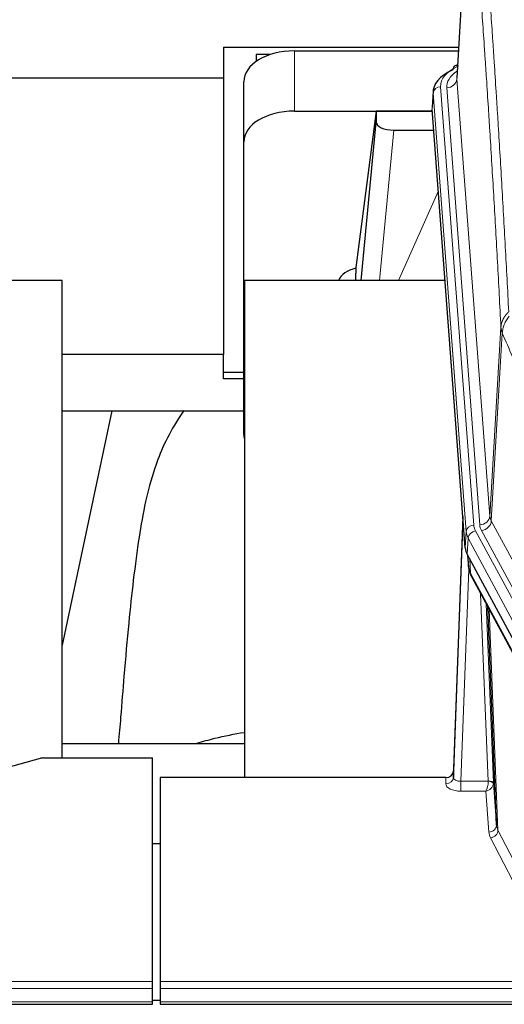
# Model space of a CAD drawing. Header units: inches. Extents: x 0 to 23760, y -13 to 16800.
# Tile 205 of 223: x 19788 to 19979, y 14107 to 14497. Entities that reach past the tile are written whole.
import ezdxf

# ---------------------------------------------------------------- set-up
doc = ezdxf.new("R2010")
doc.units = ezdxf.units.IN
doc.layers.add('254', color=7, linetype='Continuous', true_color=0xffffff)

msp = doc.modelspace()

# ---------------------------------------------------------------- linework, layer by layer
at = {"layer": '254', "color": 2, "linetype": 'Continuous', "lineweight": 25}
for p, q in [((19965.702, 14560.413), (19960.452, 14473.777)), ((19868.22, 14485.903), (19868.22, 14473.763)), ((19868.22, 14485.903), (19961.19, 14485.903)), ((19886.902, 14482.957), (19881.22, 14482.957)), ((19881.22, 14482.957), (19881.22, 14480.217)), ((19896.273, 14484.376), (19961.094, 14484.376)), ((19960.763, 14478.92), (19959.82, 14478.484)), ((19728.412, 14473.763), (19868.22, 14473.763)), ((19868.22, 14473.763), (19868.22, 14364.292)), ((19876.273, 14448.4), (19876.273, 14472.202)), ((19951.073, 14468.427), (19950.692, 14462.144)), ((19896.273, 14460.574), (19950.759, 14460.574)), ((19928.584, 14460.485), (19920.536, 14398.699)), ((19950.766, 14460.485), (19928.584, 14460.485)), ((19928.584, 14460.485), (19928.584, 14456.254)), ((19963.816, 14287.907), (19950.698, 14461.361)), ((19922.673, 14393.597), (19928.584, 14456.254)), ((19935.557, 14453.034), (19951.328, 14453.034)), ((19876.273, 14332.746), (19876.273, 14448.4)), ((19920.535, 14398.692), (19920.536, 14398.699)), ((19920.535, 14398.692), (19920.535, 14396.507)), ((19804.56, 14393.597), (19726.617, 14393.597)), ((19804.56, 14204.795), (19804.56, 14393.597)), ((19876.56, 14393.597), (19876.56, 14197.03)), ((19955.829, 14393.597), (19876.56, 14393.597)), ((19868.22, 14364.292), (19804.559, 14364.292)), ((19868.22, 14354.765), (19868.22, 14364.292)), ((19876.274, 14357.174), (19868.22, 14357.174)), ((19876.274, 14354.765), (19868.22, 14354.765)), ((19804.55, 14342.109), (19876.235, 14342.109)), ((19824.107, 14342.108), (19804.56, 14249.36)), ((19962.879, 14300.289), (19959.121, 14199.65)), ((19959.111, 14197.113), (19962.799, 14295.895)), ((19986.855, 14244.115), (19964.6, 14285.33)), ((19964.728, 14285.093), (19965.091, 14280.291)), ((19965.085, 14280.405), (19964.914, 14284.749)), ((19965.085, 14280.405), (19965.091, 14280.291)), ((19966.229, 14276.495), (19987.976, 14236.22)), ((19976.136, 14178.285), (19972.708, 14264.495)), ((19876.558, 14210.368), (19804.561, 14210.368)), ((19795.764, 14204.6), (19779.599, 14200.069)), ((19797.263, 14204.795), (19840.22, 14204.795)), ((19840.22, 14116.394), (19840.22, 14204.795)), ((19959.121, 14199.65), (19959.111, 14197.113)), ((19843.22, 14197.028), (19843.22, 14116.394)), ((19956.123, 14197.028), (19843.22, 14197.028)), ((19974.907, 14194.903), (19976.136, 14178.285)), ((19843.22, 14170.83), (19840.22, 14170.83)), ((19840.22, 14113.66), (19840.22, 14116.394)), ((19840.22, 14108.412), (19840.22, 14113.66)), ((19843.22, 14116.394), (19843.22, 14113.66)), ((19843.22, 14113.66), (19843.22, 14108.412)), ((19840.228, 14109.095), (19843.236, 14109.095)), ((19283.22, 14107.397), (19840.22, 14107.397)), ((19840.22, 14107.397), (19840.22, 14108.412)), ((19843.22, 14108.412), (19843.22, 14107.397)), ((19843.22, 14107.397), (20400.22, 14107.397))]:
    msp.add_line(p, q, dxfattribs=at)
at = {"layer": '254', "color": 110, "linetype": 'Continuous', "lineweight": 13}
for p, q in [((19965.704, 14559.791), (19960.456, 14473.202)), ((19896.273, 14460.574), (19896.273, 14484.376)), ((19960.456, 14473.202), (19973.523, 14300.429)), ((19951.078, 14467.64), (19950.698, 14461.361)), ((19964.189, 14294.28), (19951.078, 14467.64)), ((19954.073, 14470.21), (19967.183, 14296.85)), ((19956.464, 14469.775), (19969.531, 14297.002)), ((19935.557, 14453.034), (19929.95, 14393.598)), ((19937.362, 14393.598), (19953.159, 14428.82)), ((19973.523, 14300.429), (19977.899, 14375.105)), ((19978.455, 14372.772), (19974.104, 14298.52)), ((19974.104, 14298.52), (19995.456, 14258.977)), ((19963.816, 14287.907), (19964.189, 14294.28)), ((19967.881, 14294.559), (19990.055, 14253.493)), ((19991.58, 14255.168), (19970.228, 14294.711)), ((19964.974, 14291.702), (19964.6, 14285.33)), ((19987.148, 14250.637), (19964.974, 14291.702)), ((19964.73, 14285.089), (19965.085, 14280.405)), ((19965.651, 14283.383), (19965.87, 14277.825)), ((19965.234, 14279.433), (19962.103, 14195.582)), ((19965.87, 14277.825), (19987.617, 14237.55)), ((19972.91, 14195.668), (19969.887, 14269.72)), ((19972.014, 14265.78), (19974.907, 14194.903)), ((19973.254, 14263.485), (19976.721, 14176.274)), ((19956.112, 14194.581), (19956.123, 14197.028)), ((19962.103, 14195.582), (19962.103, 14191.666)), ((19962.103, 14195.582), (19972.908, 14195.582)), ((19962.103, 14191.666), (19971.945, 14191.666)), ((19973.139, 14175.518), (19971.945, 14191.666)), ((19976.721, 14176.274), (19998.206, 14134.66)), ((19995.298, 14131.596), (19973.813, 14173.211)), ((19283.22, 14116.394), (19840.22, 14116.394)), ((19283.22, 14113.66), (19840.22, 14113.66)), ((19843.22, 14116.394), (20400.22, 14116.394)), ((19843.22, 14113.66), (20400.22, 14113.66)), ((19283.22, 14108.412), (19840.22, 14108.412)), ((19843.22, 14108.412), (20400.22, 14108.412))]:
    msp.add_line(p, q, dxfattribs=at)
at = {"layer": '254', "color": 2, "linetype": 'Continuous', "lineweight": 25}
for centre, major_axis, ratio, start_param, end_param in [((19896.273, 14472.202), (-20, 0), 0.608706, 4.712389, 6.2831853), ((19978.092, 14467.923), (-27.03, 0.194), 0.4633579, 5.502135, 6.3212481), ((19961.078, 14475.761), (1.258, -2.724), 0.6272114, 3.1415983, 4.0254232), ((19896.273, 14448.4), (-20, 0), 0.608706, 4.712389, 6.2831853), ((19935.611, 14456.278), (7.027, 0.031), 0.4617281, 3.1395348, 4.7027345), ((19923.414, 14391.518), (10.208, 0), 0.7029015, 1.8567446, 2.8477011), ((19923.414, 14200.121), (-10.152, 515.142), 0.0020796, 5.097368, 5.1034719), ((19896.273, 14332.746), (-20, 0), 0.608706, 0, 0.1694742), ((19990.836, 14288.347), (27.037, 0.006), 0.4611335, 3.1763491, 3.3855005), ((19992.88, 14260.616), (-27.174, 22.247), 0.2659527, 0.2482941, 0.2802742), ((19991.729, 14289.892), (26.161, 11.46), 0.4493681, 3.0159633, 3.1613144), ((19969.583, 14278.716), (3.584, 1.776), 0.8816114, 2.7716102, 3.1419462), ((19797.266, 14203.338), (-3, 0.002), 0.4856498, 4.7136997, 5.2369038), ((19956.123, 14199.741), (3, 0.002), 0.9042699, 4.7116987, 6.2488686)]:
    msp.add_ellipse(centre, major_axis=major_axis, ratio=ratio, start_param=start_param, end_param=end_param, dxfattribs=at)
at = {"layer": '254', "color": 110, "linetype": 'Continuous', "lineweight": 13}
for centre, major_axis, ratio, start_param, end_param in [((19961.078, 14475.761), (1.258, -2.724), 0.6272114, 2.6666598, 3.1415983), ((19978.092, 14470.584), (-24.034, 0.016), 0.461198, 5.4992389, 6.318352), ((19980.483, 14470.149), (-24.034, 0.016), 0.461198, 5.6862399, 6.318352), ((19956.464, 14473.323), (3.989, 0.302), 0.8864705, 4.6454478, 6.1638843), ((19954.073, 14467.549), (2.991, 0.226), 0.8864705, 1.5038552, 3.0222916), ((19969.531, 14300.55), (3.989, 0.302), 0.8864705, 4.6454478, 6.1638843), ((19993.549, 14300.941), (20.038, 0.241), 0.4621297, 3.1708089, 3.3799603), ((19962.799, 14293.743), (0.214, 6.443), 0.0117452, 0.5090713, 1.2305416), ((19965.797, 14295.804), (2.998, -0.112), 0.4302668, 3.1576572, 3.7226285), ((19967.183, 14294.189), (2.991, 0.226), 0.8864705, 1.5038552, 3.0222916), ((19991.201, 14297.24), (24.033, 0.005), 0.4611335, 3.1763491, 3.3855005), ((19993.549, 14297.393), (24.033, 0.005), 0.4611335, 3.1763491, 3.3855005), ((19970.228, 14298.259), (3.52, 1.9), 0.8606628, 4.2773553, 5.7957917), ((19991.201, 14294.579), (-27.028, 0.171), 0.4605352, 0.0378207, 0.2469722), ((19967.881, 14291.898), (2.64, 1.425), 0.8606628, 1.1357626, 2.6541991), ((19992.879, 14260.616), (-27.538, 20.422), 0.1820486, 0.3394759, 0.3714562), ((19969.749, 14278.396), (3.52, 1.9), 0.8606628, 2.7414655, 3.1415888), ((19962.116, 14194.581), (6.003, 0.008), 0.4854373, 3.1388974, 4.7096937), ((19956.112, 14197.204), (-3, 0.013), 0.8746179, 1.5745081, 3.1116779), ((19962.116, 14197.204), (3.004, 0.138), 0.5390598, 3.1127167, 4.683513), ((19971.945, 14194.29), (0.506, 2.997), 0.2740591, 3.694004, 5.2037138), ((19971.945, 14194.29), (2.669, 1.608), 0.8008031, 4.262859, 5.7725688), ((19971.91, 14195.637), (-1.001, 0.011), 0.9036679, 3.0924533, 3.1882188), ((19972.908, 14194.721), (1.996, -0.13), 0.4297663, 0.0674602, 1.5988341), ((19972.91, 14194.807), (1.998, 0.082), 0.4302193, 0.0160628, 1.553239), ((19971.91, 14194.776), (2.996, 0.15), 0.8842155, 6.1784611, 6.2742265), ((19973.139, 14178.142), (-2.992, -0.221), 0.8740585, 1.5062672, 3.1117425), ((19996.139, 14175.916), (-23.014, 0.002), 0.4845187, 0.0358431, 0.2451673), ((19973.813, 14175.835), (-2.666, -1.376), 0.8484453, 1.1579292, 2.76165), ((19996.139, 14178.54), (-20.016, 0.121), 0.4848834, 0.0387668, 0.248091)]:
    msp.add_ellipse(centre, major_axis=major_axis, ratio=ratio, start_param=start_param, end_param=end_param, dxfattribs=at)
for points, knots in [([(19968.759, 14566.407), (19969.331, 14559.716), (19970.458, 14546.074), (19972.104, 14524.832), (19973.17, 14510.153), (19973.958, 14498.95), (19974.35, 14493.299), (19974.801, 14486.622), (19974.994, 14483.742), (19975.122, 14481.818), (19975.186, 14480.854), (19975.504, 14476.024), (19975.884, 14470.181), (19976.322, 14463.281), (19976.508, 14460.306), (19976.633, 14458.319), (19976.694, 14457.323), (19977.251, 14448.345), (19978.223, 14432.137), (19979.634, 14407.085), (19980.543, 14389.889), (19980.989, 14381.167)], [0, 0, 0, 0, 0.125, 0.25, 0.375, 0.375, 0.4375, 0.46875, 0.484375, 0.484375, 0.5, 0.5, 0.5625, 0.59375, 0.609375, 0.609375, 0.625, 0.625, 0.75, 0.875, 1, 1, 1, 1]), ([(19977.899, 14375.105), (19977.454, 14383.8), (19976.549, 14400.941), (19975.142, 14425.916), (19974.172, 14442.073), (19973.617, 14451.024), (19973.555, 14452.017), (19973.432, 14453.998), (19973.246, 14456.964), (19972.809, 14463.843), (19972.43, 14469.669), (19972.112, 14474.484), (19972.049, 14475.445), (19971.921, 14477.364), (19971.729, 14480.235), (19971.279, 14486.892), (19970.889, 14492.526), (19970.102, 14503.697), (19969.039, 14518.333), (19967.398, 14539.514), (19966.274, 14553.119), (19965.704, 14559.791)], [0, 0, 0, 0, 0.125, 0.25, 0.375, 0.375, 0.390625, 0.390625, 0.40625, 0.4375, 0.5, 0.5, 0.515625, 0.515625, 0.53125, 0.5625, 0.625, 0.625, 0.75, 0.875, 1, 1, 1, 1]), ([(19977.899, 14375.105), (19977.9, 14375.12), (19977.902, 14375.15), (19977.905, 14375.195), (19977.908, 14375.24), (19977.912, 14375.285), (19977.916, 14375.33), (19977.92, 14375.374), (19977.924, 14375.419), (19977.929, 14375.464), (19977.933, 14375.509), (19977.939, 14375.553), (19977.944, 14375.598), (19977.95, 14375.643), (19977.955, 14375.687), (19977.961, 14375.732), (19977.968, 14375.777), (19977.974, 14375.821), (19977.981, 14375.866), (19977.988, 14375.91), (19977.996, 14375.955), (19978.003, 14375.999), (19978.011, 14376.044), (19978.019, 14376.088), (19978.028, 14376.132), (19978.036, 14376.177), (19978.045, 14376.221), (19978.054, 14376.265), (19978.064, 14376.309), (19978.073, 14376.354), (19978.083, 14376.398), (19978.093, 14376.442), (19978.104, 14376.486), (19978.114, 14376.53), (19978.125, 14376.574), (19978.136, 14376.618), (19978.148, 14376.662), (19978.159, 14376.706), (19978.171, 14376.749), (19978.183, 14376.793), (19978.196, 14376.837), (19978.208, 14376.88), (19978.221, 14376.924), (19978.234, 14376.967), (19978.248, 14377.011), (19978.261, 14377.054), (19978.275, 14377.098), (19978.289, 14377.141), (19978.303, 14377.184), (19978.318, 14377.227), (19978.333, 14377.271), (19978.348, 14377.314), (19978.363, 14377.357), (19978.379, 14377.4), (19978.395, 14377.443), (19978.411, 14377.485), (19978.427, 14377.528), (19978.443, 14377.571), (19978.46, 14377.613), (19978.477, 14377.656), (19978.494, 14377.698), (19978.512, 14377.741), (19978.53, 14377.783), (19978.548, 14377.825), (19978.566, 14377.868), (19978.584, 14377.91), (19978.603, 14377.952), (19978.622, 14377.994), (19978.641, 14378.036), (19978.66, 14378.077), (19978.68, 14378.119), (19978.7, 14378.161), (19978.72, 14378.202), (19978.74, 14378.244), (19978.761, 14378.285), (19978.781, 14378.326), (19978.809, 14378.38), (19978.842, 14378.445), (19978.883, 14378.521), (19978.925, 14378.598), (19978.967, 14378.674), (19979.01, 14378.75), (19979.054, 14378.826), (19979.099, 14378.901), (19979.145, 14378.976), (19979.191, 14379.05), (19979.238, 14379.125), (19979.286, 14379.198), (19979.335, 14379.272), (19979.384, 14379.345), (19979.435, 14379.418), (19979.485, 14379.491), (19979.537, 14379.563), (19979.59, 14379.634), (19979.643, 14379.706), (19979.697, 14379.777), (19979.751, 14379.847), (19979.807, 14379.918), (19979.863, 14379.987), (19979.919, 14380.057), (19979.977, 14380.126), (19980.035, 14380.194), (19980.094, 14380.262), (19980.154, 14380.33), (19980.214, 14380.397), (19980.275, 14380.464), (19980.336, 14380.53), (19980.399, 14380.596), (19980.462, 14380.661), (19980.525, 14380.726), (19980.59, 14380.791), (19980.654, 14380.855), (19980.72, 14380.918), (19980.786, 14380.981), (19980.853, 14381.044), (19980.92, 14381.106), (19980.966, 14381.147), (19980.989, 14381.167)], [0, 0, 0, 0, 0.0066687, 0.0133374, 0.0200061, 0.0266746, 0.0333432, 0.0400116, 0.0466801, 0.0533484, 0.0600168, 0.066685, 0.0733532, 0.0800214, 0.0866895, 0.0933575, 0.1000255, 0.1066935, 0.1133614, 0.1200292, 0.126697, 0.1333647, 0.1400324, 0.1467001, 0.1533676, 0.1600352, 0.1667026, 0.1733701, 0.1800374, 0.1867047, 0.193372, 0.2000392, 0.2067064, 0.2133735, 0.2200405, 0.2267075, 0.2333745, 0.2400414, 0.2467082, 0.253375, 0.2600418, 0.2667085, 0.2733751, 0.2800417, 0.2867082, 0.2933747, 0.3000412, 0.3067075, 0.3133739, 0.3200401, 0.3267064, 0.3333725, 0.3400387, 0.3467047, 0.3533708, 0.3600367, 0.3667026, 0.3733685, 0.3800343, 0.3867001, 0.3933658, 0.4000315, 0.4066971, 0.4133626, 0.4200281, 0.4266936, 0.433359, 0.4400243, 0.4466896, 0.4533549, 0.4600201, 0.4666852, 0.4733503, 0.4800154, 0.4866804, 0.4933453, 0.5000102, 0.5125098, 0.5250093, 0.5375088, 0.5500082, 0.5625077, 0.5750071, 0.5875066, 0.600006, 0.6125054, 0.6250049, 0.6375043, 0.6500037, 0.6625032, 0.6750026, 0.6875021, 0.7000016, 0.7125011, 0.7250006, 0.7375001, 0.7499997, 0.7624993, 0.7749989, 0.7874985, 0.7999982, 0.812498, 0.8249977, 0.8374975, 0.8499974, 0.8624973, 0.8749972, 0.8874972, 0.8999973, 0.9124974, 0.9249976, 0.9374978, 0.9499981, 0.9624985, 0.9749989, 0.9874994, 1, 1, 1, 1]), ([(19978.455, 14372.772), (19978.477, 14373.355), (19978.554, 14373.943), (19978.818, 14375.109), (19979.004, 14375.688), (19979.475, 14376.82), (19979.761, 14377.373), (19980.419, 14378.436), (19980.792, 14378.947), (19981.201, 14379.43)], [0, 0, 0, 0, 0.25, 0.25, 0.5, 0.5, 0.75, 0.75, 1, 1, 1, 1]), ([(19978.455, 14372.772), (19978.45, 14372.784), (19978.44, 14372.81), (19978.425, 14372.848), (19978.41, 14372.887), (19978.395, 14372.926), (19978.379, 14372.966), (19978.364, 14373.007), (19978.349, 14373.048), (19978.333, 14373.09), (19978.318, 14373.132), (19978.302, 14373.175), (19978.287, 14373.219), (19978.272, 14373.264), (19978.256, 14373.309), (19978.241, 14373.354), (19978.226, 14373.4), (19978.211, 14373.447), (19978.196, 14373.495), (19978.181, 14373.543), (19978.167, 14373.592), (19978.152, 14373.641), (19978.138, 14373.691), (19978.124, 14373.741), (19978.11, 14373.793), (19978.097, 14373.845), (19978.083, 14373.897), (19978.063, 14373.981), (19978.037, 14374.094), (19978.008, 14374.231), (19977.985, 14374.358), (19977.965, 14374.475), (19977.949, 14374.582), (19977.937, 14374.679), (19977.927, 14374.766), (19977.919, 14374.843), (19977.913, 14374.91), (19977.908, 14374.967), (19977.905, 14375.014), (19977.902, 14375.051), (19977.901, 14375.078), (19977.9, 14375.095), (19977.899, 14375.103), (19977.899, 14375.105)], [0, 0, 0, 0, 0.0155037, 0.0313049, 0.0474035, 0.0637997, 0.0804935, 0.097485, 0.1147743, 0.1323613, 0.1502462, 0.1684289, 0.1869096, 0.2056883, 0.224765, 0.2441397, 0.2638126, 0.2837835, 0.3040527, 0.32462, 0.3454856, 0.3666494, 0.3881116, 0.409872, 0.4319308, 0.454288, 0.4769435, 0.4998975, 0.5635611, 0.6228928, 0.6778927, 0.7285606, 0.7748966, 0.8169007, 0.8545729, 0.8879131, 0.9169214, 0.9415977, 0.9619421, 0.9779545, 0.989635, 0.9969835, 1, 1, 1, 1]), ([(19994.498, 14334.627), (19993.167, 14337.868), (19991.835, 14341.093), (19989.167, 14347.513), (19987.832, 14350.708), (19983.821, 14360.244), (19981.141, 14366.539), (19978.455, 14372.772)], [0, 0, 0, 0, 0.25, 0.25, 0.5, 0.5, 1, 1, 1, 1])]:
    msp.add_open_spline(points, degree=3, knots=knots, dxfattribs=at)
at = {"layer": '254', "color": 2, "linetype": 'Continuous', "lineweight": 25}
for points, knots in [([(19852.618, 14342.124), (19851.875, 14341.091), (19846.391, 14333.067), (19841.009, 14320.375), (19837.129, 14305.417), (19834.707, 14291.534), (19832.7, 14276.304), (19830.729, 14257.802), (19829.097, 14239.519), (19827.81, 14223.15), (19827.008, 14214.011), (19826.712, 14210.493)], [0, 0, 0, 0, 0.0222318, 0.1727672, 0.2873868, 0.4185998, 0.5679441, 0.6959303, 0.8383189, 0.9387461, 1, 1, 1, 1]), ([(19857.803, 14210.596), (19860.096, 14211.325), (19866.137, 14213.031), (19872.499, 14214.307), (19876.399, 14214.927)], [0, 0, 0, 0, 0.3916437, 1, 1, 1, 1])]:
    msp.add_open_spline(points, degree=3, knots=knots, dxfattribs=at)
msp.add_open_spline([(19965.998, 14276.94), (19966.108, 14276.718), (19966.229, 14276.495)], degree=2, dxfattribs=at)

doc.saveas('drawing.dxf')
